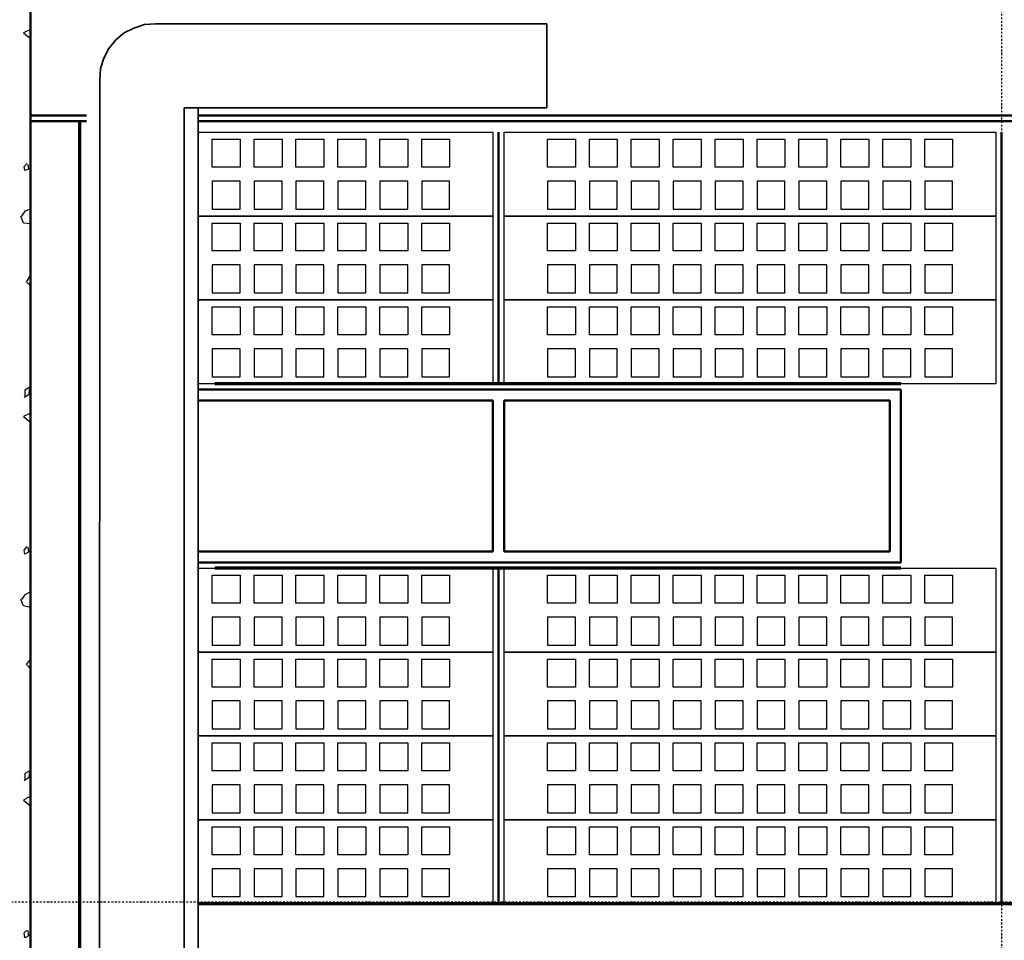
# Model space of a CAD drawing. Extents: x -11408 to 65836, y 12866 to 56869.
# Tile 26 of 68: x 9345 to 12869, y 27415 to 30709. Entities that reach past the tile are written whole.
import ezdxf

# ---------------------------------------------------------------- set-up
doc = ezdxf.new("R2010")
doc.units = 0
doc.linetypes.add('DASHDOT', pattern=[25.4, 12.7, -6.35, 0, -6.35])
doc.layers.add('stramien', color=1, linetype='DASHDOT')
doc.layers.add('vanarris', color=253, linetype='Continuous')

# ---------------------------------------------------------------- blocks, each defined once
blk = doc.blocks.new('*U3')
at = {"layer": 'stramien', "color": 1, "ltscale": 0.5}
blk.add_lwpolyline([(0, 21501.2), (0, -21501.2)], dxfattribs=at)
blk = doc.blocks.new('*U2')
at = {"layer": 'stramien', "color": 0, "linetype": 'ByBlock', "lineweight": -2, "transparency": 16777216}
blk.add_blockref('*U3', (28800, 0), dxfattribs=at)

msp = doc.modelspace()

# ---------------------------------------------------------------- linework, layer by layer
at = {"layer": 'stramien', "color": 1, "ltscale": 0.5}
msp.add_lwpolyline([(63695.6, 27551.2), (-11408.5, 27551.2)], dxfattribs=at)
at = {"layer": 'vanarris', "lineweight": 50}
for p, q in [((9383.9, 48546.2), (9383.9, 16916.2)), ((9383.9, 30366.2), (9583.9, 30366.2)), ((9383.9, 30346.2), (9583.9, 30346.2)), ((9983.9, 30366.2), (27108.9, 30366.2)), ((9983.9, 30346.2), (27108.9, 30346.2)), ((11058.9, 30306.2), (11058.9, 29406.2)), ((12858.9, 30306.2), (12858.9, 27546.2)), ((12498.9, 29386.2), (9983.9, 29386.2)), ((12498.9, 29386.2), (12498.9, 28766.2)), ((11038.9, 29346.2), (9983.9, 29346.2)), ((11038.9, 29346.2), (11038.9, 28806.2)), ((12458.9, 29346.2), (11078.9, 29346.2)), ((11078.9, 29346.2), (11078.9, 28806.2)), ((12458.9, 28806.2), (12458.9, 29346.2)), ((9983.9, 28806.2), (11038.9, 28806.2)), ((11078.9, 28806.2), (12458.9, 28806.2)), ((9983.9, 28766.2), (12498.9, 28766.2)), ((11058.9, 28746.2), (11058.9, 27546.2))]:
    msp.add_line(p, q, dxfattribs=at)
at = {"layer": 'vanarris', "lineweight": 35}
for p, q in [((9831.4, 30693.7), (9791.4, 30691.2)), ((11231.4, 30693.7), (9831.4, 30693.7)), ((11231.4, 30393.7), (11231.4, 30693.7)), ((9718.9, 30661.2), (9688.9, 30636.2)), ((9753.9, 30678.7), (9718.9, 30661.2)), ((9791.4, 30691.2), (9753.9, 30678.7)), ((9688.9, 30636.2), (9663.9, 30606.2)), ((9663.9, 30606.2), (9646.4, 30571.2)), ((9646.4, 30571.2), (9633.9, 30533.7)), ((9633.9, 30533.7), (9631.4, 30493.7)), ((9631.4, 30493.7), (9628.9, 20266.2)), ((9933.9, 30393.7), (9933.9, 20316.2)), ((9933.9, 30393.7), (11231.4, 30393.7)), ((9983.9, 30393.7), (9983.9, 17046.2))]:
    msp.add_line(p, q, dxfattribs=at)
at = {"layer": 'vanarris', "lineweight": 25}
for p, q in [((9383.9, 30673.7), (9358.9, 30661.2)), ((9358.9, 30661.2), (9383.9, 30641.2)), ((9983.9, 30306.2), (11038.9, 30306.2)), ((11038.9, 30306.2), (11038.9, 30006.2)), ((11078.9, 30006.2), (11078.9, 30306.2)), ((11078.9, 30306.2), (12838.9, 30306.2)), ((12838.9, 30306.2), (12838.9, 30006.2)), ((10033.9, 30181.2), (10033.9, 30281.2)), ((10033.9, 30281.2), (10133.9, 30281.2)), ((10133.9, 30281.2), (10133.9, 30181.2)), ((10183.9, 30181.2), (10183.9, 30281.2)), ((10183.9, 30281.2), (10283.9, 30281.2)), ((10283.9, 30281.2), (10283.9, 30181.2)), ((10333.9, 30181.2), (10333.9, 30281.2)), ((10333.9, 30281.2), (10433.9, 30281.2)), ((10433.9, 30281.2), (10433.9, 30181.2)), ((10483.9, 30181.2), (10483.9, 30281.2)), ((10483.9, 30281.2), (10583.9, 30281.2)), ((10583.9, 30281.2), (10583.9, 30181.2)), ((10633.9, 30181.2), (10633.9, 30281.2)), ((10633.9, 30281.2), (10733.9, 30281.2)), ((10733.9, 30281.2), (10733.9, 30181.2)), ((10783.9, 30181.2), (10783.9, 30281.2)), ((10783.9, 30281.2), (10883.9, 30281.2)), ((10883.9, 30281.2), (10883.9, 30181.2)), ((11233.9, 30181.2), (11233.9, 30281.2)), ((11233.9, 30281.2), (11333.9, 30281.2)), ((11333.9, 30281.2), (11333.9, 30181.2)), ((11383.9, 30181.2), (11383.9, 30281.2)), ((11383.9, 30281.2), (11483.9, 30281.2)), ((11483.9, 30281.2), (11483.9, 30181.2)), ((11533.9, 30181.2), (11533.9, 30281.2)), ((11533.9, 30281.2), (11633.9, 30281.2)), ((11633.9, 30281.2), (11633.9, 30181.2)), ((11683.9, 30181.2), (11683.9, 30281.2)), ((11683.9, 30281.2), (11783.9, 30281.2)), ((11783.9, 30281.2), (11783.9, 30181.2)), ((11833.9, 30181.2), (11833.9, 30281.2)), ((11833.9, 30281.2), (11933.9, 30281.2)), ((11933.9, 30281.2), (11933.9, 30181.2)), ((11983.9, 30181.2), (11983.9, 30281.2)), ((11983.9, 30281.2), (12083.9, 30281.2)), ((12083.9, 30281.2), (12083.9, 30181.2)), ((12133.9, 30181.2), (12133.9, 30281.2)), ((12133.9, 30281.2), (12233.9, 30281.2)), ((12233.9, 30281.2), (12233.9, 30181.2)), ((12283.9, 30181.2), (12283.9, 30281.2)), ((12283.9, 30281.2), (12383.9, 30281.2)), ((12383.9, 30281.2), (12383.9, 30181.2)), ((12433.9, 30181.2), (12433.9, 30281.2)), ((12433.9, 30281.2), (12533.9, 30281.2)), ((12533.9, 30281.2), (12533.9, 30181.2)), ((12583.9, 30181.2), (12583.9, 30281.2)), ((12583.9, 30281.2), (12683.9, 30281.2)), ((12683.9, 30281.2), (12683.9, 30181.2)), ((9361.4, 30183.7), (9371.4, 30193.7)), ((9363.9, 30168.7), (9361.4, 30183.7)), ((9376.4, 30173.7), (9363.9, 30168.7)), ((9373.9, 30191.2), (9376.4, 30173.7)), ((10133.9, 30181.2), (10033.9, 30181.2)), ((10283.9, 30181.2), (10183.9, 30181.2)), ((10433.9, 30181.2), (10333.9, 30181.2)), ((10583.9, 30181.2), (10483.9, 30181.2)), ((10733.9, 30181.2), (10633.9, 30181.2)), ((10883.9, 30181.2), (10783.9, 30181.2)), ((11333.9, 30181.2), (11233.9, 30181.2)), ((11483.9, 30181.2), (11383.9, 30181.2)), ((11633.9, 30181.2), (11533.9, 30181.2)), ((11783.9, 30181.2), (11683.9, 30181.2)), ((11933.9, 30181.2), (11833.9, 30181.2)), ((12083.9, 30181.2), (11983.9, 30181.2)), ((12233.9, 30181.2), (12133.9, 30181.2)), ((12383.9, 30181.2), (12283.9, 30181.2)), ((12533.9, 30181.2), (12433.9, 30181.2)), ((12683.9, 30181.2), (12583.9, 30181.2)), ((10033.9, 30131.2), (10033.9, 30031.2)), ((10133.9, 30131.2), (10033.9, 30131.2)), ((10133.9, 30031.2), (10133.9, 30131.2)), ((10183.9, 30131.2), (10183.9, 30031.2)), ((10283.9, 30131.2), (10183.9, 30131.2)), ((10283.9, 30031.2), (10283.9, 30131.2)), ((10333.9, 30131.2), (10333.9, 30031.2)), ((10433.9, 30131.2), (10333.9, 30131.2)), ((10433.9, 30031.2), (10433.9, 30131.2)), ((10483.9, 30131.2), (10483.9, 30031.2)), ((10583.9, 30131.2), (10483.9, 30131.2)), ((10583.9, 30031.2), (10583.9, 30131.2)), ((10633.9, 30131.2), (10633.9, 30031.2)), ((10733.9, 30131.2), (10633.9, 30131.2)), ((10733.9, 30031.2), (10733.9, 30131.2)), ((10783.9, 30131.2), (10783.9, 30031.2)), ((10883.9, 30131.2), (10783.9, 30131.2)), ((10883.9, 30031.2), (10883.9, 30131.2)), ((11233.9, 30131.2), (11233.9, 30031.2)), ((11333.9, 30131.2), (11233.9, 30131.2)), ((11333.9, 30031.2), (11333.9, 30131.2)), ((11383.9, 30131.2), (11383.9, 30031.2)), ((11483.9, 30131.2), (11383.9, 30131.2)), ((11483.9, 30031.2), (11483.9, 30131.2)), ((11533.9, 30131.2), (11533.9, 30031.2)), ((11633.9, 30131.2), (11533.9, 30131.2)), ((11633.9, 30031.2), (11633.9, 30131.2)), ((11683.9, 30131.2), (11683.9, 30031.2)), ((11783.9, 30131.2), (11683.9, 30131.2)), ((11783.9, 30031.2), (11783.9, 30131.2)), ((11833.9, 30131.2), (11833.9, 30031.2)), ((11933.9, 30131.2), (11833.9, 30131.2)), ((11933.9, 30031.2), (11933.9, 30131.2)), ((11983.9, 30131.2), (11983.9, 30031.2)), ((12083.9, 30131.2), (11983.9, 30131.2)), ((12083.9, 30031.2), (12083.9, 30131.2)), ((12133.9, 30131.2), (12133.9, 30031.2)), ((12233.9, 30131.2), (12133.9, 30131.2)), ((12233.9, 30031.2), (12233.9, 30131.2)), ((12283.9, 30131.2), (12283.9, 30031.2)), ((12383.9, 30131.2), (12283.9, 30131.2)), ((12383.9, 30031.2), (12383.9, 30131.2)), ((12433.9, 30131.2), (12433.9, 30031.2)), ((12533.9, 30131.2), (12433.9, 30131.2)), ((12533.9, 30031.2), (12533.9, 30131.2)), ((12583.9, 30131.2), (12583.9, 30031.2)), ((12683.9, 30131.2), (12583.9, 30131.2)), ((12683.9, 30031.2), (12683.9, 30131.2)), ((9363.9, 30023.7), (9351.4, 30006.2)), ((9383.9, 30031.2), (9363.9, 30023.7)), ((10033.9, 30031.2), (10133.9, 30031.2)), ((10183.9, 30031.2), (10283.9, 30031.2)), ((10333.9, 30031.2), (10433.9, 30031.2)), ((10483.9, 30031.2), (10583.9, 30031.2)), ((10633.9, 30031.2), (10733.9, 30031.2)), ((10783.9, 30031.2), (10883.9, 30031.2)), ((11233.9, 30031.2), (11333.9, 30031.2)), ((11383.9, 30031.2), (11483.9, 30031.2)), ((11533.9, 30031.2), (11633.9, 30031.2)), ((11683.9, 30031.2), (11783.9, 30031.2)), ((11833.9, 30031.2), (11933.9, 30031.2)), ((11983.9, 30031.2), (12083.9, 30031.2)), ((12133.9, 30031.2), (12233.9, 30031.2)), ((12283.9, 30031.2), (12383.9, 30031.2)), ((12433.9, 30031.2), (12533.9, 30031.2)), ((12583.9, 30031.2), (12683.9, 30031.2)), ((9358.9, 29981.2), (9348.9, 30006.2)), ((9983.9, 30006.2), (11038.9, 30006.2)), ((11038.9, 30006.2), (9983.9, 30006.2)), ((11038.9, 30006.2), (11038.9, 29706.2)), ((11078.9, 29706.2), (11078.9, 30006.2)), ((11078.9, 30006.2), (12838.9, 30006.2)), ((12838.9, 30006.2), (11078.9, 30006.2)), ((12838.9, 30006.2), (12838.9, 29706.2)), ((9383.9, 29978.7), (9358.9, 29981.2)), ((10033.9, 29881.2), (10033.9, 29981.2)), ((10033.9, 29981.2), (10133.9, 29981.2)), ((10133.9, 29981.2), (10133.9, 29881.2)), ((10183.9, 29881.2), (10183.9, 29981.2)), ((10183.9, 29981.2), (10283.9, 29981.2)), ((10283.9, 29981.2), (10283.9, 29881.2)), ((10333.9, 29881.2), (10333.9, 29981.2)), ((10333.9, 29981.2), (10433.9, 29981.2)), ((10433.9, 29981.2), (10433.9, 29881.2)), ((10483.9, 29881.2), (10483.9, 29981.2)), ((10483.9, 29981.2), (10583.9, 29981.2)), ((10583.9, 29981.2), (10583.9, 29881.2)), ((10633.9, 29881.2), (10633.9, 29981.2)), ((10633.9, 29981.2), (10733.9, 29981.2)), ((10733.9, 29981.2), (10733.9, 29881.2)), ((10783.9, 29881.2), (10783.9, 29981.2)), ((10783.9, 29981.2), (10883.9, 29981.2)), ((10883.9, 29981.2), (10883.9, 29881.2)), ((11233.9, 29881.2), (11233.9, 29981.2)), ((11233.9, 29981.2), (11333.9, 29981.2)), ((11333.9, 29981.2), (11333.9, 29881.2)), ((11383.9, 29881.2), (11383.9, 29981.2)), ((11383.9, 29981.2), (11483.9, 29981.2)), ((11483.9, 29981.2), (11483.9, 29881.2)), ((11533.9, 29881.2), (11533.9, 29981.2)), ((11533.9, 29981.2), (11633.9, 29981.2)), ((11633.9, 29981.2), (11633.9, 29881.2)), ((11683.9, 29881.2), (11683.9, 29981.2)), ((11683.9, 29981.2), (11783.9, 29981.2)), ((11783.9, 29981.2), (11783.9, 29881.2)), ((11833.9, 29881.2), (11833.9, 29981.2)), ((11833.9, 29981.2), (11933.9, 29981.2)), ((11933.9, 29981.2), (11933.9, 29881.2)), ((11983.9, 29881.2), (11983.9, 29981.2)), ((11983.9, 29981.2), (12083.9, 29981.2)), ((12083.9, 29981.2), (12083.9, 29881.2)), ((12133.9, 29881.2), (12133.9, 29981.2)), ((12133.9, 29981.2), (12233.9, 29981.2)), ((12233.9, 29981.2), (12233.9, 29881.2)), ((12283.9, 29881.2), (12283.9, 29981.2)), ((12283.9, 29981.2), (12383.9, 29981.2)), ((12383.9, 29981.2), (12383.9, 29881.2)), ((12433.9, 29881.2), (12433.9, 29981.2)), ((12433.9, 29981.2), (12533.9, 29981.2)), ((12533.9, 29981.2), (12533.9, 29881.2)), ((12583.9, 29881.2), (12583.9, 29981.2)), ((12583.9, 29981.2), (12683.9, 29981.2)), ((12683.9, 29981.2), (12683.9, 29881.2)), ((10133.9, 29881.2), (10033.9, 29881.2)), ((10283.9, 29881.2), (10183.9, 29881.2)), ((10433.9, 29881.2), (10333.9, 29881.2)), ((10583.9, 29881.2), (10483.9, 29881.2)), ((10733.9, 29881.2), (10633.9, 29881.2)), ((10883.9, 29881.2), (10783.9, 29881.2)), ((11333.9, 29881.2), (11233.9, 29881.2)), ((11483.9, 29881.2), (11383.9, 29881.2)), ((11633.9, 29881.2), (11533.9, 29881.2)), ((11783.9, 29881.2), (11683.9, 29881.2)), ((11933.9, 29881.2), (11833.9, 29881.2)), ((12083.9, 29881.2), (11983.9, 29881.2)), ((12233.9, 29881.2), (12133.9, 29881.2)), ((12383.9, 29881.2), (12283.9, 29881.2)), ((12533.9, 29881.2), (12433.9, 29881.2)), ((12683.9, 29881.2), (12583.9, 29881.2)), ((10033.9, 29831.2), (10033.9, 29731.2)), ((10133.9, 29831.2), (10033.9, 29831.2)), ((10133.9, 29731.2), (10133.9, 29831.2)), ((10183.9, 29831.2), (10183.9, 29731.2)), ((10283.9, 29831.2), (10183.9, 29831.2)), ((10283.9, 29731.2), (10283.9, 29831.2)), ((10333.9, 29831.2), (10333.9, 29731.2)), ((10433.9, 29831.2), (10333.9, 29831.2)), ((10433.9, 29731.2), (10433.9, 29831.2)), ((10483.9, 29831.2), (10483.9, 29731.2)), ((10583.9, 29831.2), (10483.9, 29831.2)), ((10583.9, 29731.2), (10583.9, 29831.2)), ((10633.9, 29831.2), (10633.9, 29731.2)), ((10733.9, 29831.2), (10633.9, 29831.2)), ((10733.9, 29731.2), (10733.9, 29831.2)), ((10783.9, 29831.2), (10783.9, 29731.2)), ((10883.9, 29831.2), (10783.9, 29831.2)), ((10883.9, 29731.2), (10883.9, 29831.2)), ((11233.9, 29831.2), (11233.9, 29731.2)), ((11333.9, 29831.2), (11233.9, 29831.2)), ((11333.9, 29731.2), (11333.9, 29831.2)), ((11383.9, 29831.2), (11383.9, 29731.2)), ((11483.9, 29831.2), (11383.9, 29831.2)), ((11483.9, 29731.2), (11483.9, 29831.2)), ((11533.9, 29831.2), (11533.9, 29731.2)), ((11633.9, 29831.2), (11533.9, 29831.2)), ((11633.9, 29731.2), (11633.9, 29831.2)), ((11683.9, 29831.2), (11683.9, 29731.2)), ((11783.9, 29831.2), (11683.9, 29831.2)), ((11783.9, 29731.2), (11783.9, 29831.2)), ((11833.9, 29831.2), (11833.9, 29731.2)), ((11933.9, 29831.2), (11833.9, 29831.2)), ((11933.9, 29731.2), (11933.9, 29831.2)), ((11983.9, 29831.2), (11983.9, 29731.2)), ((12083.9, 29831.2), (11983.9, 29831.2)), ((12083.9, 29731.2), (12083.9, 29831.2)), ((12133.9, 29831.2), (12133.9, 29731.2)), ((12233.9, 29831.2), (12133.9, 29831.2)), ((12233.9, 29731.2), (12233.9, 29831.2)), ((12283.9, 29831.2), (12283.9, 29731.2)), ((12383.9, 29831.2), (12283.9, 29831.2)), ((12383.9, 29731.2), (12383.9, 29831.2)), ((12433.9, 29831.2), (12433.9, 29731.2)), ((12533.9, 29831.2), (12433.9, 29831.2)), ((12533.9, 29731.2), (12533.9, 29831.2)), ((12583.9, 29831.2), (12583.9, 29731.2)), ((12683.9, 29831.2), (12583.9, 29831.2)), ((12683.9, 29731.2), (12683.9, 29831.2)), ((9368.9, 29771.2), (9383.9, 29793.7)), ((9383.9, 29756.2), (9368.9, 29771.2)), ((9983.9, 29706.2), (11038.9, 29706.2)), ((11038.9, 29706.2), (9983.9, 29706.2)), ((10033.9, 29731.2), (10133.9, 29731.2)), ((10183.9, 29731.2), (10283.9, 29731.2)), ((10333.9, 29731.2), (10433.9, 29731.2)), ((10483.9, 29731.2), (10583.9, 29731.2)), ((10633.9, 29731.2), (10733.9, 29731.2)), ((10783.9, 29731.2), (10883.9, 29731.2)), ((11038.9, 29706.2), (11038.9, 29406.2)), ((11078.9, 29406.2), (11078.9, 29706.2)), ((11078.9, 29706.2), (12838.9, 29706.2)), ((12838.9, 29706.2), (11078.9, 29706.2)), ((11233.9, 29731.2), (11333.9, 29731.2)), ((11383.9, 29731.2), (11483.9, 29731.2)), ((11533.9, 29731.2), (11633.9, 29731.2)), ((11683.9, 29731.2), (11783.9, 29731.2)), ((11833.9, 29731.2), (11933.9, 29731.2)), ((11983.9, 29731.2), (12083.9, 29731.2)), ((12133.9, 29731.2), (12233.9, 29731.2)), ((12283.9, 29731.2), (12383.9, 29731.2)), ((12433.9, 29731.2), (12533.9, 29731.2)), ((12583.9, 29731.2), (12683.9, 29731.2)), ((12838.9, 29706.2), (12838.9, 29406.2)), ((10033.9, 29581.2), (10033.9, 29681.2)), ((10033.9, 29681.2), (10133.9, 29681.2)), ((10133.9, 29681.2), (10133.9, 29581.2)), ((10183.9, 29581.2), (10183.9, 29681.2)), ((10183.9, 29681.2), (10283.9, 29681.2)), ((10283.9, 29681.2), (10283.9, 29581.2)), ((10333.9, 29581.2), (10333.9, 29681.2)), ((10333.9, 29681.2), (10433.9, 29681.2)), ((10433.9, 29681.2), (10433.9, 29581.2)), ((10483.9, 29581.2), (10483.9, 29681.2)), ((10483.9, 29681.2), (10583.9, 29681.2)), ((10583.9, 29681.2), (10583.9, 29581.2)), ((10633.9, 29581.2), (10633.9, 29681.2)), ((10633.9, 29681.2), (10733.9, 29681.2)), ((10733.9, 29681.2), (10733.9, 29581.2)), ((10783.9, 29581.2), (10783.9, 29681.2)), ((10783.9, 29681.2), (10883.9, 29681.2)), ((10883.9, 29681.2), (10883.9, 29581.2)), ((11233.9, 29581.2), (11233.9, 29681.2)), ((11233.9, 29681.2), (11333.9, 29681.2)), ((11333.9, 29681.2), (11333.9, 29581.2)), ((11383.9, 29581.2), (11383.9, 29681.2)), ((11383.9, 29681.2), (11483.9, 29681.2)), ((11483.9, 29681.2), (11483.9, 29581.2)), ((11533.9, 29581.2), (11533.9, 29681.2)), ((11533.9, 29681.2), (11633.9, 29681.2)), ((11633.9, 29681.2), (11633.9, 29581.2)), ((11683.9, 29581.2), (11683.9, 29681.2)), ((11683.9, 29681.2), (11783.9, 29681.2)), ((11783.9, 29681.2), (11783.9, 29581.2)), ((11833.9, 29581.2), (11833.9, 29681.2)), ((11833.9, 29681.2), (11933.9, 29681.2)), ((11933.9, 29681.2), (11933.9, 29581.2)), ((11983.9, 29581.2), (11983.9, 29681.2)), ((11983.9, 29681.2), (12083.9, 29681.2)), ((12083.9, 29681.2), (12083.9, 29581.2)), ((12133.9, 29581.2), (12133.9, 29681.2)), ((12133.9, 29681.2), (12233.9, 29681.2)), ((12233.9, 29681.2), (12233.9, 29581.2)), ((12283.9, 29581.2), (12283.9, 29681.2)), ((12283.9, 29681.2), (12383.9, 29681.2)), ((12383.9, 29681.2), (12383.9, 29581.2)), ((12433.9, 29581.2), (12433.9, 29681.2)), ((12433.9, 29681.2), (12533.9, 29681.2)), ((12533.9, 29681.2), (12533.9, 29581.2)), ((12583.9, 29581.2), (12583.9, 29681.2)), ((12583.9, 29681.2), (12683.9, 29681.2)), ((12683.9, 29681.2), (12683.9, 29581.2)), ((10133.9, 29581.2), (10033.9, 29581.2)), ((10283.9, 29581.2), (10183.9, 29581.2)), ((10433.9, 29581.2), (10333.9, 29581.2)), ((10583.9, 29581.2), (10483.9, 29581.2)), ((10733.9, 29581.2), (10633.9, 29581.2)), ((10883.9, 29581.2), (10783.9, 29581.2)), ((11333.9, 29581.2), (11233.9, 29581.2)), ((11483.9, 29581.2), (11383.9, 29581.2)), ((11633.9, 29581.2), (11533.9, 29581.2)), ((11783.9, 29581.2), (11683.9, 29581.2)), ((11933.9, 29581.2), (11833.9, 29581.2)), ((12083.9, 29581.2), (11983.9, 29581.2)), ((12233.9, 29581.2), (12133.9, 29581.2)), ((12383.9, 29581.2), (12283.9, 29581.2)), ((12533.9, 29581.2), (12433.9, 29581.2)), ((12683.9, 29581.2), (12583.9, 29581.2)), ((10033.9, 29531.2), (10033.9, 29431.2)), ((10133.9, 29531.2), (10033.9, 29531.2)), ((10133.9, 29431.2), (10133.9, 29531.2)), ((10183.9, 29531.2), (10183.9, 29431.2)), ((10283.9, 29531.2), (10183.9, 29531.2)), ((10283.9, 29431.2), (10283.9, 29531.2)), ((10333.9, 29531.2), (10333.9, 29431.2)), ((10433.9, 29531.2), (10333.9, 29531.2)), ((10433.9, 29431.2), (10433.9, 29531.2)), ((10483.9, 29531.2), (10483.9, 29431.2)), ((10583.9, 29531.2), (10483.9, 29531.2)), ((10583.9, 29431.2), (10583.9, 29531.2)), ((10633.9, 29531.2), (10633.9, 29431.2)), ((10733.9, 29531.2), (10633.9, 29531.2)), ((10733.9, 29431.2), (10733.9, 29531.2)), ((10783.9, 29531.2), (10783.9, 29431.2)), ((10883.9, 29531.2), (10783.9, 29531.2)), ((10883.9, 29431.2), (10883.9, 29531.2)), ((11233.9, 29531.2), (11233.9, 29431.2)), ((11333.9, 29531.2), (11233.9, 29531.2)), ((11333.9, 29431.2), (11333.9, 29531.2)), ((11383.9, 29531.2), (11383.9, 29431.2)), ((11483.9, 29531.2), (11383.9, 29531.2)), ((11483.9, 29431.2), (11483.9, 29531.2)), ((11533.9, 29531.2), (11533.9, 29431.2)), ((11633.9, 29531.2), (11533.9, 29531.2)), ((11633.9, 29431.2), (11633.9, 29531.2)), ((11683.9, 29531.2), (11683.9, 29431.2)), ((11783.9, 29531.2), (11683.9, 29531.2)), ((11783.9, 29431.2), (11783.9, 29531.2)), ((11833.9, 29531.2), (11833.9, 29431.2)), ((11933.9, 29531.2), (11833.9, 29531.2)), ((11933.9, 29431.2), (11933.9, 29531.2)), ((11983.9, 29531.2), (11983.9, 29431.2)), ((12083.9, 29531.2), (11983.9, 29531.2)), ((12083.9, 29431.2), (12083.9, 29531.2)), ((12133.9, 29531.2), (12133.9, 29431.2)), ((12233.9, 29531.2), (12133.9, 29531.2)), ((12233.9, 29431.2), (12233.9, 29531.2)), ((12283.9, 29531.2), (12283.9, 29431.2)), ((12383.9, 29531.2), (12283.9, 29531.2)), ((12383.9, 29431.2), (12383.9, 29531.2)), ((12433.9, 29531.2), (12433.9, 29431.2)), ((12533.9, 29531.2), (12433.9, 29531.2)), ((12533.9, 29431.2), (12533.9, 29531.2)), ((12583.9, 29531.2), (12583.9, 29431.2)), ((12683.9, 29531.2), (12583.9, 29531.2)), ((12683.9, 29431.2), (12683.9, 29531.2)), ((10033.9, 29431.2), (10133.9, 29431.2)), ((10183.9, 29431.2), (10283.9, 29431.2)), ((10333.9, 29431.2), (10433.9, 29431.2)), ((10483.9, 29431.2), (10583.9, 29431.2)), ((10633.9, 29431.2), (10733.9, 29431.2)), ((10783.9, 29431.2), (10883.9, 29431.2)), ((11233.9, 29431.2), (11333.9, 29431.2)), ((11383.9, 29431.2), (11483.9, 29431.2)), ((11533.9, 29431.2), (11633.9, 29431.2)), ((11683.9, 29431.2), (11783.9, 29431.2)), ((11833.9, 29431.2), (11933.9, 29431.2)), ((11983.9, 29431.2), (12083.9, 29431.2)), ((12133.9, 29431.2), (12233.9, 29431.2)), ((12283.9, 29431.2), (12383.9, 29431.2)), ((12433.9, 29431.2), (12533.9, 29431.2)), ((12583.9, 29431.2), (12683.9, 29431.2)), ((9381.4, 29393.7), (9363.9, 29383.7)), ((9378.9, 29368.7), (9381.4, 29393.7)), ((11038.9, 29406.2), (9983.9, 29406.2)), ((12838.9, 29406.2), (11078.9, 29406.2)), ((9361.4, 29358.7), (9378.9, 29368.7)), ((9363.9, 29383.7), (9363.9, 29358.7)), ((9383.9, 29301.2), (9358.9, 29288.7)), ((9358.9, 29288.7), (9383.9, 29268.7)), ((9361.4, 28811.2), (9371.4, 28823.7)), ((9363.9, 28796.2), (9361.4, 28811.2)), ((9376.4, 28803.7), (9363.9, 28796.2)), ((9373.9, 28821.2), (9376.4, 28803.7)), ((9983.9, 28746.2), (11038.9, 28746.2)), ((10033.9, 28621.2), (10033.9, 28721.2)), ((10033.9, 28721.2), (10133.9, 28721.2)), ((10133.9, 28721.2), (10133.9, 28621.2)), ((10183.9, 28621.2), (10183.9, 28721.2)), ((10183.9, 28721.2), (10283.9, 28721.2)), ((10283.9, 28721.2), (10283.9, 28621.2)), ((10333.9, 28621.2), (10333.9, 28721.2)), ((10333.9, 28721.2), (10433.9, 28721.2)), ((10433.9, 28721.2), (10433.9, 28621.2)), ((10483.9, 28621.2), (10483.9, 28721.2)), ((10483.9, 28721.2), (10583.9, 28721.2)), ((10583.9, 28721.2), (10583.9, 28621.2)), ((10633.9, 28621.2), (10633.9, 28721.2)), ((10633.9, 28721.2), (10733.9, 28721.2)), ((10733.9, 28721.2), (10733.9, 28621.2)), ((10783.9, 28621.2), (10783.9, 28721.2)), ((10783.9, 28721.2), (10883.9, 28721.2)), ((10883.9, 28721.2), (10883.9, 28621.2)), ((11038.9, 28746.2), (11038.9, 28446.2)), ((11078.9, 28446.2), (11078.9, 28746.2)), ((11078.9, 28746.2), (12838.9, 28746.2)), ((11233.9, 28621.2), (11233.9, 28721.2)), ((11233.9, 28721.2), (11333.9, 28721.2)), ((11333.9, 28721.2), (11333.9, 28621.2)), ((11383.9, 28621.2), (11383.9, 28721.2)), ((11383.9, 28721.2), (11483.9, 28721.2)), ((11483.9, 28721.2), (11483.9, 28621.2)), ((11533.9, 28621.2), (11533.9, 28721.2)), ((11533.9, 28721.2), (11633.9, 28721.2)), ((11633.9, 28721.2), (11633.9, 28621.2)), ((11683.9, 28621.2), (11683.9, 28721.2)), ((11683.9, 28721.2), (11783.9, 28721.2)), ((11783.9, 28721.2), (11783.9, 28621.2)), ((11833.9, 28621.2), (11833.9, 28721.2)), ((11833.9, 28721.2), (11933.9, 28721.2)), ((11933.9, 28721.2), (11933.9, 28621.2)), ((11983.9, 28621.2), (11983.9, 28721.2)), ((11983.9, 28721.2), (12083.9, 28721.2)), ((12083.9, 28721.2), (12083.9, 28621.2)), ((12133.9, 28621.2), (12133.9, 28721.2)), ((12133.9, 28721.2), (12233.9, 28721.2)), ((12233.9, 28721.2), (12233.9, 28621.2)), ((12283.9, 28621.2), (12283.9, 28721.2)), ((12283.9, 28721.2), (12383.9, 28721.2)), ((12383.9, 28721.2), (12383.9, 28621.2)), ((12433.9, 28621.2), (12433.9, 28721.2)), ((12433.9, 28721.2), (12533.9, 28721.2)), ((12533.9, 28721.2), (12533.9, 28621.2)), ((12583.9, 28621.2), (12583.9, 28721.2)), ((12583.9, 28721.2), (12683.9, 28721.2)), ((12683.9, 28721.2), (12683.9, 28621.2)), ((12838.9, 28746.2), (12838.9, 28446.2)), ((9363.9, 28651.2), (9351.4, 28633.7)), ((9383.9, 28661.2), (9363.9, 28651.2)), ((9358.9, 28611.2), (9348.9, 28633.7)), ((10133.9, 28621.2), (10033.9, 28621.2)), ((10283.9, 28621.2), (10183.9, 28621.2)), ((10433.9, 28621.2), (10333.9, 28621.2)), ((10583.9, 28621.2), (10483.9, 28621.2)), ((10733.9, 28621.2), (10633.9, 28621.2)), ((10883.9, 28621.2), (10783.9, 28621.2)), ((11333.9, 28621.2), (11233.9, 28621.2)), ((11483.9, 28621.2), (11383.9, 28621.2)), ((11633.9, 28621.2), (11533.9, 28621.2)), ((11783.9, 28621.2), (11683.9, 28621.2)), ((11933.9, 28621.2), (11833.9, 28621.2)), ((12083.9, 28621.2), (11983.9, 28621.2)), ((12233.9, 28621.2), (12133.9, 28621.2)), ((12383.9, 28621.2), (12283.9, 28621.2)), ((12533.9, 28621.2), (12433.9, 28621.2)), ((12683.9, 28621.2), (12583.9, 28621.2)), ((9383.9, 28606.2), (9358.9, 28611.2)), ((10033.9, 28571.2), (10033.9, 28471.2)), ((10133.9, 28571.2), (10033.9, 28571.2)), ((10133.9, 28471.2), (10133.9, 28571.2)), ((10183.9, 28571.2), (10183.9, 28471.2)), ((10283.9, 28571.2), (10183.9, 28571.2)), ((10283.9, 28471.2), (10283.9, 28571.2)), ((10333.9, 28571.2), (10333.9, 28471.2)), ((10433.9, 28571.2), (10333.9, 28571.2)), ((10433.9, 28471.2), (10433.9, 28571.2)), ((10483.9, 28571.2), (10483.9, 28471.2)), ((10583.9, 28571.2), (10483.9, 28571.2)), ((10583.9, 28471.2), (10583.9, 28571.2)), ((10633.9, 28571.2), (10633.9, 28471.2)), ((10733.9, 28571.2), (10633.9, 28571.2)), ((10733.9, 28471.2), (10733.9, 28571.2)), ((10783.9, 28571.2), (10783.9, 28471.2)), ((10883.9, 28571.2), (10783.9, 28571.2)), ((10883.9, 28471.2), (10883.9, 28571.2)), ((11233.9, 28571.2), (11233.9, 28471.2)), ((11333.9, 28571.2), (11233.9, 28571.2)), ((11333.9, 28471.2), (11333.9, 28571.2)), ((11383.9, 28571.2), (11383.9, 28471.2)), ((11483.9, 28571.2), (11383.9, 28571.2)), ((11483.9, 28471.2), (11483.9, 28571.2)), ((11533.9, 28571.2), (11533.9, 28471.2)), ((11633.9, 28571.2), (11533.9, 28571.2)), ((11633.9, 28471.2), (11633.9, 28571.2)), ((11683.9, 28571.2), (11683.9, 28471.2)), ((11783.9, 28571.2), (11683.9, 28571.2)), ((11783.9, 28471.2), (11783.9, 28571.2)), ((11833.9, 28571.2), (11833.9, 28471.2)), ((11933.9, 28571.2), (11833.9, 28571.2)), ((11933.9, 28471.2), (11933.9, 28571.2)), ((11983.9, 28571.2), (11983.9, 28471.2)), ((12083.9, 28571.2), (11983.9, 28571.2)), ((12083.9, 28471.2), (12083.9, 28571.2)), ((12133.9, 28571.2), (12133.9, 28471.2)), ((12233.9, 28571.2), (12133.9, 28571.2)), ((12233.9, 28471.2), (12233.9, 28571.2)), ((12283.9, 28571.2), (12283.9, 28471.2)), ((12383.9, 28571.2), (12283.9, 28571.2)), ((12383.9, 28471.2), (12383.9, 28571.2)), ((12433.9, 28571.2), (12433.9, 28471.2)), ((12533.9, 28571.2), (12433.9, 28571.2)), ((12533.9, 28471.2), (12533.9, 28571.2)), ((12583.9, 28571.2), (12583.9, 28471.2)), ((12683.9, 28571.2), (12583.9, 28571.2)), ((12683.9, 28471.2), (12683.9, 28571.2)), ((9983.9, 28446.2), (11038.9, 28446.2)), ((11038.9, 28446.2), (9983.9, 28446.2)), ((10033.9, 28471.2), (10133.9, 28471.2)), ((10183.9, 28471.2), (10283.9, 28471.2)), ((10333.9, 28471.2), (10433.9, 28471.2)), ((10483.9, 28471.2), (10583.9, 28471.2)), ((10633.9, 28471.2), (10733.9, 28471.2)), ((10783.9, 28471.2), (10883.9, 28471.2)), ((11038.9, 28446.2), (11038.9, 28146.2)), ((11078.9, 28146.2), (11078.9, 28446.2)), ((11078.9, 28446.2), (12838.9, 28446.2)), ((12838.9, 28446.2), (11078.9, 28446.2)), ((11233.9, 28471.2), (11333.9, 28471.2)), ((11383.9, 28471.2), (11483.9, 28471.2)), ((11533.9, 28471.2), (11633.9, 28471.2)), ((11683.9, 28471.2), (11783.9, 28471.2)), ((11833.9, 28471.2), (11933.9, 28471.2)), ((11983.9, 28471.2), (12083.9, 28471.2)), ((12133.9, 28471.2), (12233.9, 28471.2)), ((12283.9, 28471.2), (12383.9, 28471.2)), ((12433.9, 28471.2), (12533.9, 28471.2)), ((12583.9, 28471.2), (12683.9, 28471.2)), ((12838.9, 28446.2), (12838.9, 28146.2)), ((9368.9, 28401.2), (9383.9, 28421.2)), ((10033.9, 28321.2), (10033.9, 28421.2)), ((10033.9, 28421.2), (10133.9, 28421.2)), ((10133.9, 28421.2), (10133.9, 28321.2)), ((10183.9, 28321.2), (10183.9, 28421.2)), ((10183.9, 28421.2), (10283.9, 28421.2)), ((10283.9, 28421.2), (10283.9, 28321.2)), ((10333.9, 28321.2), (10333.9, 28421.2)), ((10333.9, 28421.2), (10433.9, 28421.2)), ((10433.9, 28421.2), (10433.9, 28321.2)), ((10483.9, 28321.2), (10483.9, 28421.2)), ((10483.9, 28421.2), (10583.9, 28421.2)), ((10583.9, 28421.2), (10583.9, 28321.2)), ((10633.9, 28321.2), (10633.9, 28421.2)), ((10633.9, 28421.2), (10733.9, 28421.2)), ((10733.9, 28421.2), (10733.9, 28321.2)), ((10783.9, 28321.2), (10783.9, 28421.2)), ((10783.9, 28421.2), (10883.9, 28421.2)), ((10883.9, 28421.2), (10883.9, 28321.2)), ((11233.9, 28321.2), (11233.9, 28421.2)), ((11233.9, 28421.2), (11333.9, 28421.2)), ((11333.9, 28421.2), (11333.9, 28321.2)), ((11383.9, 28321.2), (11383.9, 28421.2)), ((11383.9, 28421.2), (11483.9, 28421.2)), ((11483.9, 28421.2), (11483.9, 28321.2)), ((11533.9, 28321.2), (11533.9, 28421.2)), ((11533.9, 28421.2), (11633.9, 28421.2)), ((11633.9, 28421.2), (11633.9, 28321.2)), ((11683.9, 28321.2), (11683.9, 28421.2)), ((11683.9, 28421.2), (11783.9, 28421.2)), ((11783.9, 28421.2), (11783.9, 28321.2)), ((11833.9, 28321.2), (11833.9, 28421.2)), ((11833.9, 28421.2), (11933.9, 28421.2)), ((11933.9, 28421.2), (11933.9, 28321.2)), ((11983.9, 28321.2), (11983.9, 28421.2)), ((11983.9, 28421.2), (12083.9, 28421.2)), ((12083.9, 28421.2), (12083.9, 28321.2)), ((12133.9, 28321.2), (12133.9, 28421.2)), ((12133.9, 28421.2), (12233.9, 28421.2)), ((12233.9, 28421.2), (12233.9, 28321.2)), ((12283.9, 28321.2), (12283.9, 28421.2)), ((12283.9, 28421.2), (12383.9, 28421.2)), ((12383.9, 28421.2), (12383.9, 28321.2)), ((12433.9, 28321.2), (12433.9, 28421.2)), ((12433.9, 28421.2), (12533.9, 28421.2)), ((12533.9, 28421.2), (12533.9, 28321.2)), ((12583.9, 28321.2), (12583.9, 28421.2)), ((12583.9, 28421.2), (12683.9, 28421.2)), ((12683.9, 28421.2), (12683.9, 28321.2)), ((9383.9, 28386.2), (9368.9, 28401.2)), ((10133.9, 28321.2), (10033.9, 28321.2)), ((10283.9, 28321.2), (10183.9, 28321.2)), ((10433.9, 28321.2), (10333.9, 28321.2)), ((10583.9, 28321.2), (10483.9, 28321.2)), ((10733.9, 28321.2), (10633.9, 28321.2)), ((10883.9, 28321.2), (10783.9, 28321.2)), ((11333.9, 28321.2), (11233.9, 28321.2)), ((11483.9, 28321.2), (11383.9, 28321.2)), ((11633.9, 28321.2), (11533.9, 28321.2)), ((11783.9, 28321.2), (11683.9, 28321.2)), ((11933.9, 28321.2), (11833.9, 28321.2)), ((12083.9, 28321.2), (11983.9, 28321.2)), ((12233.9, 28321.2), (12133.9, 28321.2)), ((12383.9, 28321.2), (12283.9, 28321.2)), ((12533.9, 28321.2), (12433.9, 28321.2)), ((12683.9, 28321.2), (12583.9, 28321.2)), ((10033.9, 28271.2), (10033.9, 28171.2)), ((10133.9, 28271.2), (10033.9, 28271.2)), ((10133.9, 28171.2), (10133.9, 28271.2)), ((10183.9, 28271.2), (10183.9, 28171.2)), ((10283.9, 28271.2), (10183.9, 28271.2)), ((10283.9, 28171.2), (10283.9, 28271.2)), ((10333.9, 28271.2), (10333.9, 28171.2)), ((10433.9, 28271.2), (10333.9, 28271.2)), ((10433.9, 28171.2), (10433.9, 28271.2)), ((10483.9, 28271.2), (10483.9, 28171.2)), ((10583.9, 28271.2), (10483.9, 28271.2)), ((10583.9, 28171.2), (10583.9, 28271.2)), ((10633.9, 28271.2), (10633.9, 28171.2)), ((10733.9, 28271.2), (10633.9, 28271.2)), ((10733.9, 28171.2), (10733.9, 28271.2)), ((10783.9, 28271.2), (10783.9, 28171.2)), ((10883.9, 28271.2), (10783.9, 28271.2)), ((10883.9, 28171.2), (10883.9, 28271.2)), ((11233.9, 28271.2), (11233.9, 28171.2)), ((11333.9, 28271.2), (11233.9, 28271.2)), ((11333.9, 28171.2), (11333.9, 28271.2)), ((11383.9, 28271.2), (11383.9, 28171.2)), ((11483.9, 28271.2), (11383.9, 28271.2)), ((11483.9, 28171.2), (11483.9, 28271.2)), ((11533.9, 28271.2), (11533.9, 28171.2)), ((11633.9, 28271.2), (11533.9, 28271.2)), ((11633.9, 28171.2), (11633.9, 28271.2)), ((11683.9, 28271.2), (11683.9, 28171.2)), ((11783.9, 28271.2), (11683.9, 28271.2)), ((11783.9, 28171.2), (11783.9, 28271.2)), ((11833.9, 28271.2), (11833.9, 28171.2)), ((11933.9, 28271.2), (11833.9, 28271.2)), ((11933.9, 28171.2), (11933.9, 28271.2)), ((11983.9, 28271.2), (11983.9, 28171.2)), ((12083.9, 28271.2), (11983.9, 28271.2)), ((12083.9, 28171.2), (12083.9, 28271.2)), ((12133.9, 28271.2), (12133.9, 28171.2)), ((12233.9, 28271.2), (12133.9, 28271.2)), ((12233.9, 28171.2), (12233.9, 28271.2)), ((12283.9, 28271.2), (12283.9, 28171.2)), ((12383.9, 28271.2), (12283.9, 28271.2)), ((12383.9, 28171.2), (12383.9, 28271.2)), ((12433.9, 28271.2), (12433.9, 28171.2)), ((12533.9, 28271.2), (12433.9, 28271.2)), ((12533.9, 28171.2), (12533.9, 28271.2)), ((12583.9, 28271.2), (12583.9, 28171.2)), ((12683.9, 28271.2), (12583.9, 28271.2)), ((12683.9, 28171.2), (12683.9, 28271.2)), ((10033.9, 28171.2), (10133.9, 28171.2)), ((10183.9, 28171.2), (10283.9, 28171.2)), ((10333.9, 28171.2), (10433.9, 28171.2)), ((10483.9, 28171.2), (10583.9, 28171.2)), ((10633.9, 28171.2), (10733.9, 28171.2)), ((10783.9, 28171.2), (10883.9, 28171.2)), ((11233.9, 28171.2), (11333.9, 28171.2)), ((11383.9, 28171.2), (11483.9, 28171.2)), ((11533.9, 28171.2), (11633.9, 28171.2)), ((11683.9, 28171.2), (11783.9, 28171.2)), ((11833.9, 28171.2), (11933.9, 28171.2)), ((11983.9, 28171.2), (12083.9, 28171.2)), ((12133.9, 28171.2), (12233.9, 28171.2)), ((12283.9, 28171.2), (12383.9, 28171.2)), ((12433.9, 28171.2), (12533.9, 28171.2)), ((12583.9, 28171.2), (12683.9, 28171.2)), ((9983.9, 28146.2), (11038.9, 28146.2)), ((11038.9, 28146.2), (9983.9, 28146.2)), ((10033.9, 28021.2), (10033.9, 28121.2)), ((10033.9, 28121.2), (10133.9, 28121.2)), ((10133.9, 28121.2), (10133.9, 28021.2)), ((10183.9, 28021.2), (10183.9, 28121.2)), ((10183.9, 28121.2), (10283.9, 28121.2)), ((10283.9, 28121.2), (10283.9, 28021.2)), ((10333.9, 28021.2), (10333.9, 28121.2)), ((10333.9, 28121.2), (10433.9, 28121.2)), ((10433.9, 28121.2), (10433.9, 28021.2)), ((10483.9, 28021.2), (10483.9, 28121.2)), ((10483.9, 28121.2), (10583.9, 28121.2)), ((10583.9, 28121.2), (10583.9, 28021.2)), ((10633.9, 28021.2), (10633.9, 28121.2)), ((10633.9, 28121.2), (10733.9, 28121.2)), ((10733.9, 28121.2), (10733.9, 28021.2)), ((10783.9, 28021.2), (10783.9, 28121.2)), ((10783.9, 28121.2), (10883.9, 28121.2)), ((10883.9, 28121.2), (10883.9, 28021.2)), ((11038.9, 28146.2), (11038.9, 27846.2)), ((11078.9, 27846.2), (11078.9, 28146.2)), ((11078.9, 28146.2), (12838.9, 28146.2)), ((12838.9, 28146.2), (11078.9, 28146.2)), ((11233.9, 28021.2), (11233.9, 28121.2)), ((11233.9, 28121.2), (11333.9, 28121.2)), ((11333.9, 28121.2), (11333.9, 28021.2)), ((11383.9, 28021.2), (11383.9, 28121.2)), ((11383.9, 28121.2), (11483.9, 28121.2)), ((11483.9, 28121.2), (11483.9, 28021.2)), ((11533.9, 28021.2), (11533.9, 28121.2)), ((11533.9, 28121.2), (11633.9, 28121.2)), ((11633.9, 28121.2), (11633.9, 28021.2)), ((11683.9, 28021.2), (11683.9, 28121.2)), ((11683.9, 28121.2), (11783.9, 28121.2)), ((11783.9, 28121.2), (11783.9, 28021.2)), ((11833.9, 28021.2), (11833.9, 28121.2)), ((11833.9, 28121.2), (11933.9, 28121.2)), ((11933.9, 28121.2), (11933.9, 28021.2)), ((11983.9, 28021.2), (11983.9, 28121.2)), ((11983.9, 28121.2), (12083.9, 28121.2)), ((12083.9, 28121.2), (12083.9, 28021.2)), ((12133.9, 28021.2), (12133.9, 28121.2)), ((12133.9, 28121.2), (12233.9, 28121.2)), ((12233.9, 28121.2), (12233.9, 28021.2)), ((12283.9, 28021.2), (12283.9, 28121.2)), ((12283.9, 28121.2), (12383.9, 28121.2)), ((12383.9, 28121.2), (12383.9, 28021.2)), ((12433.9, 28021.2), (12433.9, 28121.2)), ((12433.9, 28121.2), (12533.9, 28121.2)), ((12533.9, 28121.2), (12533.9, 28021.2)), ((12583.9, 28021.2), (12583.9, 28121.2)), ((12583.9, 28121.2), (12683.9, 28121.2)), ((12683.9, 28121.2), (12683.9, 28021.2)), ((12838.9, 28146.2), (12838.9, 27846.2)), ((9381.4, 28021.2), (9363.9, 28011.2)), ((9378.9, 27998.7), (9381.4, 28021.2)), ((10133.9, 28021.2), (10033.9, 28021.2)), ((10283.9, 28021.2), (10183.9, 28021.2)), ((10433.9, 28021.2), (10333.9, 28021.2)), ((10583.9, 28021.2), (10483.9, 28021.2)), ((10733.9, 28021.2), (10633.9, 28021.2)), ((10883.9, 28021.2), (10783.9, 28021.2)), ((11333.9, 28021.2), (11233.9, 28021.2)), ((11483.9, 28021.2), (11383.9, 28021.2)), ((11633.9, 28021.2), (11533.9, 28021.2)), ((11783.9, 28021.2), (11683.9, 28021.2)), ((11933.9, 28021.2), (11833.9, 28021.2)), ((12083.9, 28021.2), (11983.9, 28021.2)), ((12233.9, 28021.2), (12133.9, 28021.2)), ((12383.9, 28021.2), (12283.9, 28021.2)), ((12533.9, 28021.2), (12433.9, 28021.2)), ((12683.9, 28021.2), (12583.9, 28021.2)), ((9361.4, 27986.2), (9378.9, 27998.7)), ((9363.9, 28011.2), (9363.9, 27986.2)), ((10033.9, 27971.2), (10033.9, 27871.2)), ((10133.9, 27971.2), (10033.9, 27971.2)), ((10133.9, 27871.2), (10133.9, 27971.2)), ((10183.9, 27971.2), (10183.9, 27871.2)), ((10283.9, 27971.2), (10183.9, 27971.2)), ((10283.9, 27871.2), (10283.9, 27971.2)), ((10333.9, 27971.2), (10333.9, 27871.2)), ((10433.9, 27971.2), (10333.9, 27971.2)), ((10433.9, 27871.2), (10433.9, 27971.2)), ((10483.9, 27971.2), (10483.9, 27871.2)), ((10583.9, 27971.2), (10483.9, 27971.2)), ((10583.9, 27871.2), (10583.9, 27971.2)), ((10633.9, 27971.2), (10633.9, 27871.2)), ((10733.9, 27971.2), (10633.9, 27971.2)), ((10733.9, 27871.2), (10733.9, 27971.2)), ((10783.9, 27971.2), (10783.9, 27871.2)), ((10883.9, 27971.2), (10783.9, 27971.2)), ((10883.9, 27871.2), (10883.9, 27971.2)), ((11233.9, 27971.2), (11233.9, 27871.2)), ((11333.9, 27971.2), (11233.9, 27971.2)), ((11333.9, 27871.2), (11333.9, 27971.2)), ((11383.9, 27971.2), (11383.9, 27871.2)), ((11483.9, 27971.2), (11383.9, 27971.2)), ((11483.9, 27871.2), (11483.9, 27971.2)), ((11533.9, 27971.2), (11533.9, 27871.2)), ((11633.9, 27971.2), (11533.9, 27971.2)), ((11633.9, 27871.2), (11633.9, 27971.2)), ((11683.9, 27971.2), (11683.9, 27871.2)), ((11783.9, 27971.2), (11683.9, 27971.2)), ((11783.9, 27871.2), (11783.9, 27971.2)), ((11833.9, 27971.2), (11833.9, 27871.2)), ((11933.9, 27971.2), (11833.9, 27971.2)), ((11933.9, 27871.2), (11933.9, 27971.2)), ((11983.9, 27971.2), (11983.9, 27871.2)), ((12083.9, 27971.2), (11983.9, 27971.2)), ((12083.9, 27871.2), (12083.9, 27971.2)), ((12133.9, 27971.2), (12133.9, 27871.2)), ((12233.9, 27971.2), (12133.9, 27971.2)), ((12233.9, 27871.2), (12233.9, 27971.2)), ((12283.9, 27971.2), (12283.9, 27871.2)), ((12383.9, 27971.2), (12283.9, 27971.2)), ((12383.9, 27871.2), (12383.9, 27971.2)), ((12433.9, 27971.2), (12433.9, 27871.2)), ((12533.9, 27971.2), (12433.9, 27971.2)), ((12533.9, 27871.2), (12533.9, 27971.2)), ((12583.9, 27971.2), (12583.9, 27871.2)), ((12683.9, 27971.2), (12583.9, 27971.2)), ((12683.9, 27871.2), (12683.9, 27971.2)), ((9383.9, 27931.2), (9358.9, 27916.2)), ((9358.9, 27916.2), (9383.9, 27896.2)), ((9983.9, 27846.2), (11038.9, 27846.2)), ((11038.9, 27846.2), (9983.9, 27846.2)), ((10033.9, 27871.2), (10133.9, 27871.2)), ((10183.9, 27871.2), (10283.9, 27871.2)), ((10333.9, 27871.2), (10433.9, 27871.2)), ((10483.9, 27871.2), (10583.9, 27871.2)), ((10633.9, 27871.2), (10733.9, 27871.2)), ((10783.9, 27871.2), (10883.9, 27871.2)), ((11038.9, 27846.2), (11038.9, 27546.2)), ((11078.9, 27546.2), (11078.9, 27846.2)), ((11078.9, 27846.2), (12838.9, 27846.2)), ((12838.9, 27846.2), (11078.9, 27846.2)), ((11233.9, 27871.2), (11333.9, 27871.2)), ((11383.9, 27871.2), (11483.9, 27871.2)), ((11533.9, 27871.2), (11633.9, 27871.2)), ((11683.9, 27871.2), (11783.9, 27871.2)), ((11833.9, 27871.2), (11933.9, 27871.2)), ((11983.9, 27871.2), (12083.9, 27871.2)), ((12133.9, 27871.2), (12233.9, 27871.2)), ((12283.9, 27871.2), (12383.9, 27871.2)), ((12433.9, 27871.2), (12533.9, 27871.2)), ((12583.9, 27871.2), (12683.9, 27871.2)), ((12838.9, 27846.2), (12838.9, 27546.2)), ((10033.9, 27721.2), (10033.9, 27821.2)), ((10033.9, 27821.2), (10133.9, 27821.2)), ((10133.9, 27821.2), (10133.9, 27721.2)), ((10183.9, 27721.2), (10183.9, 27821.2)), ((10183.9, 27821.2), (10283.9, 27821.2)), ((10283.9, 27821.2), (10283.9, 27721.2)), ((10333.9, 27721.2), (10333.9, 27821.2)), ((10333.9, 27821.2), (10433.9, 27821.2)), ((10433.9, 27821.2), (10433.9, 27721.2)), ((10483.9, 27721.2), (10483.9, 27821.2)), ((10483.9, 27821.2), (10583.9, 27821.2)), ((10583.9, 27821.2), (10583.9, 27721.2)), ((10633.9, 27721.2), (10633.9, 27821.2)), ((10633.9, 27821.2), (10733.9, 27821.2)), ((10733.9, 27821.2), (10733.9, 27721.2)), ((10783.9, 27721.2), (10783.9, 27821.2)), ((10783.9, 27821.2), (10883.9, 27821.2)), ((10883.9, 27821.2), (10883.9, 27721.2)), ((11233.9, 27721.2), (11233.9, 27821.2)), ((11233.9, 27821.2), (11333.9, 27821.2)), ((11333.9, 27821.2), (11333.9, 27721.2)), ((11383.9, 27721.2), (11383.9, 27821.2)), ((11383.9, 27821.2), (11483.9, 27821.2)), ((11483.9, 27821.2), (11483.9, 27721.2)), ((11533.9, 27721.2), (11533.9, 27821.2)), ((11533.9, 27821.2), (11633.9, 27821.2)), ((11633.9, 27821.2), (11633.9, 27721.2)), ((11683.9, 27721.2), (11683.9, 27821.2)), ((11683.9, 27821.2), (11783.9, 27821.2)), ((11783.9, 27821.2), (11783.9, 27721.2)), ((11833.9, 27721.2), (11833.9, 27821.2)), ((11833.9, 27821.2), (11933.9, 27821.2)), ((11933.9, 27821.2), (11933.9, 27721.2)), ((11983.9, 27721.2), (11983.9, 27821.2)), ((11983.9, 27821.2), (12083.9, 27821.2)), ((12083.9, 27821.2), (12083.9, 27721.2)), ((12133.9, 27721.2), (12133.9, 27821.2)), ((12133.9, 27821.2), (12233.9, 27821.2)), ((12233.9, 27821.2), (12233.9, 27721.2)), ((12283.9, 27721.2), (12283.9, 27821.2)), ((12283.9, 27821.2), (12383.9, 27821.2)), ((12383.9, 27821.2), (12383.9, 27721.2)), ((12433.9, 27721.2), (12433.9, 27821.2)), ((12433.9, 27821.2), (12533.9, 27821.2)), ((12533.9, 27821.2), (12533.9, 27721.2)), ((12583.9, 27721.2), (12583.9, 27821.2)), ((12583.9, 27821.2), (12683.9, 27821.2)), ((12683.9, 27821.2), (12683.9, 27721.2)), ((10133.9, 27721.2), (10033.9, 27721.2)), ((10283.9, 27721.2), (10183.9, 27721.2)), ((10433.9, 27721.2), (10333.9, 27721.2)), ((10583.9, 27721.2), (10483.9, 27721.2)), ((10733.9, 27721.2), (10633.9, 27721.2)), ((10883.9, 27721.2), (10783.9, 27721.2)), ((11333.9, 27721.2), (11233.9, 27721.2)), ((11483.9, 27721.2), (11383.9, 27721.2)), ((11633.9, 27721.2), (11533.9, 27721.2)), ((11783.9, 27721.2), (11683.9, 27721.2)), ((11933.9, 27721.2), (11833.9, 27721.2)), ((12083.9, 27721.2), (11983.9, 27721.2)), ((12233.9, 27721.2), (12133.9, 27721.2)), ((12383.9, 27721.2), (12283.9, 27721.2)), ((12533.9, 27721.2), (12433.9, 27721.2)), ((12683.9, 27721.2), (12583.9, 27721.2)), ((10033.9, 27671.2), (10033.9, 27571.2)), ((10133.9, 27671.2), (10033.9, 27671.2)), ((10133.9, 27571.2), (10133.9, 27671.2)), ((10183.9, 27671.2), (10183.9, 27571.2)), ((10283.9, 27671.2), (10183.9, 27671.2)), ((10283.9, 27571.2), (10283.9, 27671.2)), ((10333.9, 27671.2), (10333.9, 27571.2)), ((10433.9, 27671.2), (10333.9, 27671.2)), ((10433.9, 27571.2), (10433.9, 27671.2)), ((10483.9, 27671.2), (10483.9, 27571.2)), ((10583.9, 27671.2), (10483.9, 27671.2)), ((10583.9, 27571.2), (10583.9, 27671.2)), ((10633.9, 27671.2), (10633.9, 27571.2)), ((10733.9, 27671.2), (10633.9, 27671.2)), ((10733.9, 27571.2), (10733.9, 27671.2)), ((10783.9, 27671.2), (10783.9, 27571.2)), ((10883.9, 27671.2), (10783.9, 27671.2)), ((10883.9, 27571.2), (10883.9, 27671.2)), ((11233.9, 27671.2), (11233.9, 27571.2)), ((11333.9, 27671.2), (11233.9, 27671.2)), ((11333.9, 27571.2), (11333.9, 27671.2)), ((11383.9, 27671.2), (11383.9, 27571.2)), ((11483.9, 27671.2), (11383.9, 27671.2)), ((11483.9, 27571.2), (11483.9, 27671.2)), ((11533.9, 27671.2), (11533.9, 27571.2)), ((11633.9, 27671.2), (11533.9, 27671.2)), ((11633.9, 27571.2), (11633.9, 27671.2)), ((11683.9, 27671.2), (11683.9, 27571.2)), ((11783.9, 27671.2), (11683.9, 27671.2)), ((11783.9, 27571.2), (11783.9, 27671.2)), ((11833.9, 27671.2), (11833.9, 27571.2)), ((11933.9, 27671.2), (11833.9, 27671.2)), ((11933.9, 27571.2), (11933.9, 27671.2)), ((11983.9, 27671.2), (11983.9, 27571.2)), ((12083.9, 27671.2), (11983.9, 27671.2)), ((12083.9, 27571.2), (12083.9, 27671.2)), ((12133.9, 27671.2), (12133.9, 27571.2)), ((12233.9, 27671.2), (12133.9, 27671.2)), ((12233.9, 27571.2), (12233.9, 27671.2)), ((12283.9, 27671.2), (12283.9, 27571.2)), ((12383.9, 27671.2), (12283.9, 27671.2)), ((12383.9, 27571.2), (12383.9, 27671.2)), ((12433.9, 27671.2), (12433.9, 27571.2)), ((12533.9, 27671.2), (12433.9, 27671.2)), ((12533.9, 27571.2), (12533.9, 27671.2)), ((12583.9, 27671.2), (12583.9, 27571.2)), ((12683.9, 27671.2), (12583.9, 27671.2)), ((12683.9, 27571.2), (12683.9, 27671.2)), ((10033.9, 27571.2), (10133.9, 27571.2)), ((10183.9, 27571.2), (10283.9, 27571.2)), ((10333.9, 27571.2), (10433.9, 27571.2)), ((10483.9, 27571.2), (10583.9, 27571.2)), ((10633.9, 27571.2), (10733.9, 27571.2)), ((10783.9, 27571.2), (10883.9, 27571.2)), ((11233.9, 27571.2), (11333.9, 27571.2)), ((11383.9, 27571.2), (11483.9, 27571.2)), ((11533.9, 27571.2), (11633.9, 27571.2)), ((11683.9, 27571.2), (11783.9, 27571.2)), ((11833.9, 27571.2), (11933.9, 27571.2)), ((11983.9, 27571.2), (12083.9, 27571.2)), ((12133.9, 27571.2), (12233.9, 27571.2)), ((12283.9, 27571.2), (12383.9, 27571.2)), ((12433.9, 27571.2), (12533.9, 27571.2)), ((12583.9, 27571.2), (12683.9, 27571.2)), ((11038.9, 27546.2), (9983.9, 27546.2)), ((12838.9, 27546.2), (11078.9, 27546.2)), ((9361.4, 27441.2), (9371.4, 27451.2)), ((9363.9, 27423.7), (9361.4, 27441.2)), ((9376.4, 27431.2), (9363.9, 27423.7)), ((9373.9, 27448.7), (9376.4, 27431.2))]:
    msp.add_line(p, q, dxfattribs=at)
at = {"layer": 'vanarris', "lineweight": 70}
for p, q in [((9558.9, 30346.2), (9558.9, 20316.2)), ((12498.9, 29406.2), (10043.9, 29406.2)), ((12498.9, 28746.2), (10043.9, 28746.2)), ((9983.9, 27546.2), (26933.9, 27546.2))]:
    msp.add_line(p, q, dxfattribs=at)

# ---------------------------------------------------------------- block references
at = {"layer": 'stramien', "xscale": -1}
msp.add_blockref('*U2', (41658.9, 34367.5), dxfattribs=at)

doc.saveas('drawing.dxf')
